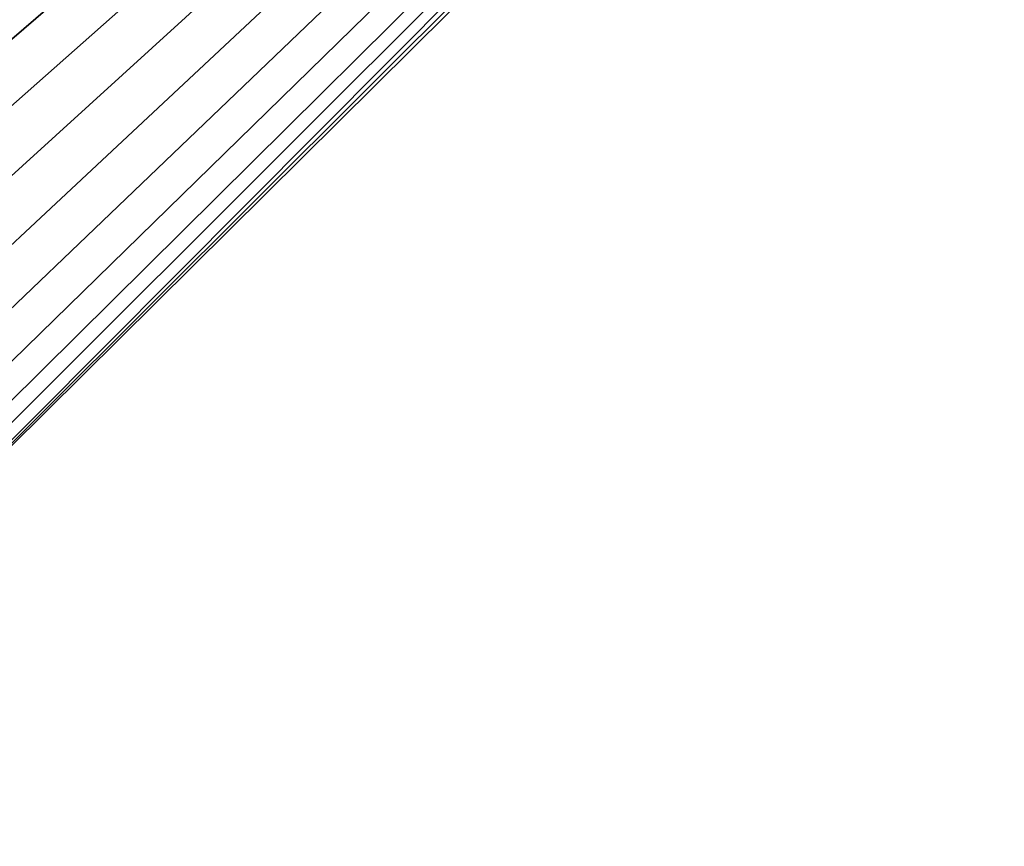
# Model space of a CAD drawing. Header units: metres. Extents: x 0 to 803, y -754 to 49.
# Tile 3 of 24: x 48 to 96, y -198 to -158. Entities that reach past the tile are written whole.
import ezdxf

# ---------------------------------------------------------------- set-up
doc = ezdxf.new("R2010")
doc.units = ezdxf.units.M

msp = doc.modelspace()

# ---------------------------------------------------------------- linework, layer by layer
at = {"layer": 'Y2A770'}
for points in [[(178.153732, -18.019377, 1998), (10.203054, -179.964493, 1998), (181.160767, -18.215542, 1998)], [(10.203054, -179.964493, 1998), (178.153732, -18.019377, 1998), (170.052521, -21.619474, 1998)], [(181.160767, -18.215542, 1998), (10.203054, -179.964493, 1998), (184.033463, -19.125635, 1998)], [(184.033463, -19.125635, 1998), (10.203054, -179.964493, 1998), (186.604889, -20.696764, 1998)], [(186.604889, -20.696764, 1998), (10.203054, -179.964493, 1998), (188.725601, -22.837624, 1998)], [(170.052521, -21.619474, 1998), (170.052521, -21.619474, 1992), (10.203054, -179.964493, 1998)], [(170.052521, -21.619474, 1992), (166.849472, -24.792381, 1992), (10.203054, -179.964493, 1998)], [(188.725601, -22.837624, 1998), (10.203054, -179.964493, 1998), (190.272339, -25.42379, 1998)], [(10.203054, -179.964493, 1998), (166.849472, -24.792381, 1992), (13.352166, -176.845032, 1992)], [(166.849472, -30.5, 1992), (13.352166, -176.845032, 1992), (166.849472, -24.792381, 1992)], [(190.272339, -25.42379, 1998), (10.203054, -179.964493, 1998), (191.155228, -28.30497, 1998)], [(191.155228, -28.30497, 1998), (10.203054, -179.964493, 1998), (191.322952, -31.313715, 1998)], [(167.198166, -33.371788, 1992), (13.352166, -176.845032, 1992), (166.849472, -30.5, 1992)], [(191.322952, -31.313715, 1998), (10.203054, -179.964493, 1998), (190.765762, -34.275169, 1998)], [(168.223999, -36.076679, 1992), (13.352166, -176.845032, 1992), (167.198166, -33.371788, 1992)], [(190.765762, -34.275169, 1998), (10.203054, -179.964493, 1998), (189.516037, -37.017227, 1998)], [(169.86734, -38.457474, 1992), (13.352166, -176.845032, 1992), (168.223999, -36.076679, 1992)], [(189.516037, -37.017227, 1998), (10.203054, -179.964493, 1998), (187.646408, -39.380527, 1998)], [(172.0327, -40.375805, 1992), (13.352166, -176.845032, 1992), (169.86734, -38.457474, 1992)], [(187.646408, -39.380527, 1998), (10.203054, -179.964493, 1998), (27.796946, -197.725555, 1998)], [(187.646408, -39.380527, 1992), (187.646408, -39.380527, 1998), (27.796946, -197.725555, 1992)], [(187.646408, -39.380527, 1998), (27.796946, -197.725555, 1998), (27.796946, -197.725555, 1992)], [(27.796946, -197.725555, 1992), (185.666245, -40.375805, 1992), (187.646408, -39.380527, 1992)], [(174.594208, -41.720196, 1992), (13.352166, -176.845032, 1992), (172.0327, -40.375805, 1992)], [(185.666245, -40.375805, 1992), (27.796946, -197.725555, 1992), (183.104721, -41.720196, 1992)], [(177.40303, -42.412506, 1992), (13.352166, -176.845032, 1992), (174.594208, -41.720196, 1992)], [(13.352166, -176.845032, 1992), (183.104721, -41.720196, 1992), (19, -176.845032, 1992)], [(183.104721, -41.720196, 1992), (13.352166, -176.845032, 1992), (180.295914, -42.412506, 1992)], [(183.104721, -41.720196, 1992), (21.871788, -177.193726, 1992), (19, -176.845032, 1992)], [(21.871788, -177.193726, 1992), (183.104721, -41.720196, 1992), (24.576677, -178.219559, 1992)], [(24.576677, -178.219559, 1992), (183.104721, -41.720196, 1992), (26.957472, -179.8629, 1992)], [(26.957472, -179.8629, 1992), (183.104721, -41.720196, 1992), (28.875807, -182.028244, 1992)], [(183.104721, -41.720196, 1992), (27.796946, -197.725555, 1992), (28.875807, -195.661804, 1992)], [(28.875807, -195.661804, 1992), (30.220196, -193.100281, 1992), (183.104721, -41.720196, 1992)], [(28.875807, -182.028244, 1992), (183.104721, -41.720196, 1992), (30.220196, -184.589767, 1992)], [(30.220196, -193.100281, 1992), (30.912506, -190.291458, 1992), (183.104721, -41.720196, 1992)], [(30.220196, -184.589767, 1992), (183.104721, -41.720196, 1992), (30.912506, -187.39859, 1992)], [(30.912506, -187.39859, 1992), (183.104721, -41.720196, 1992), (30.912506, -190.291458, 1992)], [(180.295914, -42.412506, 1992), (13.352166, -176.845032, 1992), (177.40303, -42.412506, 1992)]]:
    msp.add_3dface(points, dxfattribs=at)

doc.saveas('drawing.dxf')
